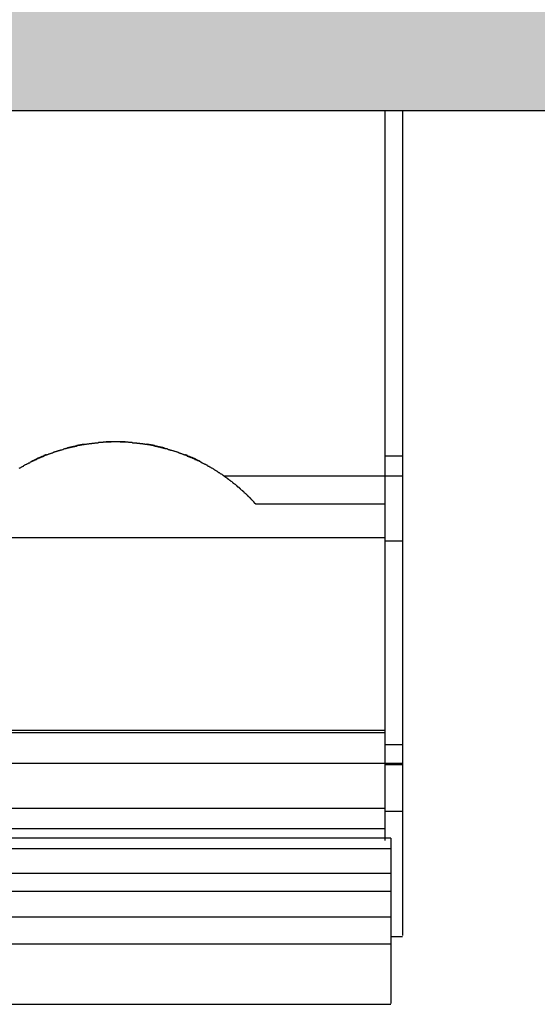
# Model space of a CAD drawing. Extents: x 2 to 87, y -108 to 11.
# Tile 151 of 210: x 15.36 to 15.5, y -20.459 to -20.193. Entities that reach past the tile are written whole.
import ezdxf

# ---------------------------------------------------------------- set-up
doc = ezdxf.new("R2010")
doc.units = 0
doc.header["$MEASUREMENT"] = 0
for name, color, linetype in [('13', 7, 'CONTINUOUS'), ('16', 7, 'CONTINUOUS'), ('18', 7, 'CONTINUOUS')]:
    doc.layers.add(name, color=color, linetype=linetype)

msp = doc.modelspace()

# ---------------------------------------------------------------- linework, layer by layer
at = {"layer": '13', "color": 62, "linetype": 'Continuous'}
msp.add_line((14.8489, -20.2176), (16.7334, -20.2176), dxfattribs=at)
at = {"layer": '16', "color": 62, "linetype": 'Continuous'}
for p, q in [((15.4585, -20.2176), (15.4585, -20.3165)), ((15.4633, -20.2176), (15.4633, -20.2681)), ((15.4633, -20.2681), (15.4633, -20.3108)), ((15.4633, -20.3108), (15.4585, -20.3108)), ((15.4633, -20.3108), (15.4633, -20.316)), ((15.415, -20.3161), (15.4633, -20.3161)), ((15.4585, -20.3165), (15.4585, -20.3237)), ((15.4633, -20.3159), (15.4633, -20.3338)), ((15.4237, -20.3237), (15.4585, -20.3237)), ((15.4585, -20.3237), (15.4585, -20.3329)), ((15.4585, -20.3329), (15.1537, -20.3329)), ((15.4585, -20.3329), (15.4585, -20.3854)), ((15.4633, -20.3338), (15.4585, -20.3338)), ((15.4633, -20.3338), (15.4633, -20.3887)), ((15.4585, -20.3848), (15.1537, -20.3848)), ((15.4585, -20.3855), (15.1537, -20.3855)), ((15.4585, -20.3849), (15.4585, -20.3855)), ((15.4585, -20.3855), (15.4585, -20.4059)), ((15.4633, -20.3887), (15.4585, -20.3887)), ((15.4633, -20.3887), (15.4633, -20.3948)), ((15.4633, -20.3937), (15.1489, -20.3937)), ((15.4585, -20.394), (15.4633, -20.394)), ((15.4633, -20.3939), (15.4633, -20.394)), ((15.4633, -20.394), (15.4633, -20.4067)), ((15.4585, -20.4059), (15.1537, -20.4059)), ((15.4585, -20.4059), (15.4585, -20.4114)), ((15.4633, -20.4067), (15.4585, -20.4067)), ((15.4633, -20.4067), (15.4633, -20.4401)), ((15.4601, -20.4139), (15.1521, -20.4139)), ((15.4585, -20.4114), (15.1537, -20.4114)), ((15.4585, -20.4114), (15.4585, -20.4145)), ((15.4601, -20.4139), (15.4601, -20.4168)), ((15.4601, -20.4168), (15.1521, -20.4168)), ((15.4601, -20.4168), (15.4601, -20.4234)), ((15.4601, -20.4234), (15.1521, -20.4234)), ((15.4601, -20.4234), (15.4601, -20.4283)), ((15.4601, -20.4283), (15.1521, -20.4283)), ((15.4601, -20.4283), (15.4601, -20.4352)), ((15.4601, -20.4352), (15.1521, -20.4352)), ((15.4601, -20.4352), (15.4601, -20.4424)), ((15.4601, -20.4404), (15.4633, -20.4404)), ((15.1521, -20.4424), (15.4601, -20.4424)), ((15.4601, -20.4424), (15.4601, -20.4585)), ((15.1521, -20.4587), (15.4601, -20.4587))]:
    msp.add_line(p, q, dxfattribs=at)
for points in [[(15.3599, -20.3141), (15.36, -20.314), (15.3601, -20.314), (15.3603, -20.3139), (15.3604, -20.3138), (15.3605, -20.3137), (15.3606, -20.3137), (15.3608, -20.3136), (15.3609, -20.3135), (15.361, -20.3135), (15.3611, -20.3134), (15.3613, -20.3133), (15.3614, -20.3132), (15.3615, -20.3132), (15.3616, -20.3131), (15.3618, -20.313), (15.3619, -20.313), (15.362, -20.3129), (15.3622, -20.3128), (15.3623, -20.3128), (15.3624, -20.3127), (15.3625, -20.3126), (15.3627, -20.3126), (15.3628, -20.3125), (15.3629, -20.3124), (15.3631, -20.3124), (15.3632, -20.3123), (15.3633, -20.3122), (15.3635, -20.3122), (15.3636, -20.3121), (15.3637, -20.312), (15.3639, -20.312), (15.364, -20.3119), (15.3641, -20.3118), (15.3643, -20.3118), (15.3644, -20.3117), (15.3645, -20.3117), (15.3647, -20.3116), (15.3648, -20.3115), (15.365, -20.3115), (15.3651, -20.3114), (15.3652, -20.3113), (15.3654, -20.3113), (15.3655, -20.3112), (15.3656, -20.3112), (15.3658, -20.3111), (15.3659, -20.311), (15.3661, -20.311), (15.3662, -20.3109), (15.3663, -20.3109), (15.3665, -20.3108), (15.3666, -20.3107), (15.3668, -20.3107), (15.3669, -20.3106), (15.367, -20.3106), (15.3672, -20.3105), (15.3673, -20.3105), (15.3675, -20.3104), (15.3676, -20.3104), (15.3678, -20.3103), (15.3679, -20.3102), (15.368, -20.3102), (15.3682, -20.3101), (15.3683, -20.3101), (15.3685, -20.31), (15.3686, -20.31), (15.3688, -20.3099), (15.3689, -20.3099), (15.3691, -20.3098), (15.3692, -20.3098), (15.3693, -20.3097), (15.3695, -20.3097), (15.3696, -20.3096), (15.3698, -20.3096), (15.3699, -20.3095), (15.3701, -20.3095), (15.3702, -20.3094), (15.3704, -20.3094), (15.3705, -20.3093), (15.3707, -20.3093), (15.3708, -20.3092), (15.371, -20.3092), (15.3711, -20.3091), (15.3713, -20.3091), (15.3714, -20.3091), (15.3716, -20.309), (15.3717, -20.309), (15.3719, -20.3089), (15.372, -20.3089), (15.3722, -20.3088), (15.3723, -20.3088), (15.3725, -20.3088), (15.3726, -20.3087), (15.3728, -20.3087), (15.3729, -20.3086), (15.3731, -20.3086), (15.3732, -20.3085), (15.3734, -20.3085), (15.3735, -20.3085), (15.3737, -20.3084), (15.3738, -20.3084), (15.374, -20.3084), (15.3741, -20.3083), (15.3743, -20.3083), (15.3744, -20.3082), (15.3746, -20.3082), (15.3748, -20.3082), (15.3749, -20.3081), (15.3751, -20.3081), (15.3752, -20.3081), (15.3754, -20.308), (15.3755, -20.308), (15.3757, -20.308), (15.3758, -20.3079), (15.376, -20.3079), (15.3761, -20.3079), (15.3763, -20.3079), (15.3765, -20.3078), (15.3766, -20.3078), (15.3768, -20.3078), (15.3769, -20.3077), (15.3771, -20.3077), (15.3772, -20.3077), (15.3774, -20.3077), (15.3776, -20.3076), (15.3777, -20.3076), (15.3779, -20.3076), (15.378, -20.3076), (15.3782, -20.3075), (15.3783, -20.3075), (15.3785, -20.3075), (15.3787, -20.3075), (15.3788, -20.3074), (15.379, -20.3074), (15.3791, -20.3074), (15.3793, -20.3074), (15.3795, -20.3074), (15.3796, -20.3073), (15.3798, -20.3073), (15.3799, -20.3073), (15.3801, -20.3073), (15.3802, -20.3073), (15.3804, -20.3072), (15.3806, -20.3072), (15.3807, -20.3072), (15.3809, -20.3072), (15.381, -20.3072), (15.3812, -20.3072), (15.3814, -20.3071), (15.3815, -20.3071), (15.3817, -20.3071), (15.3818, -20.3071), (15.382, -20.3071), (15.3822, -20.3071), (15.3823, -20.3071), (15.3825, -20.3071), (15.3826, -20.307), (15.3828, -20.307), (15.383, -20.307), (15.3831, -20.307), (15.3833, -20.307), (15.3834, -20.307), (15.3836, -20.307), (15.3838, -20.307), (15.3839, -20.307), (15.3841, -20.307), (15.3842, -20.307), (15.3844, -20.307), (15.3846, -20.307), (15.3847, -20.307), (15.3849, -20.3069), (15.3851, -20.3069), (15.3852, -20.3069), (15.3854, -20.3069), (15.3855, -20.3069), (15.3857, -20.3069), (15.3859, -20.3069), (15.386, -20.3069), (15.3862, -20.3069), (15.3863, -20.3069), (15.3865, -20.3069), (15.3867, -20.3069), (15.3868, -20.3069), (15.387, -20.3069), (15.3871, -20.307), (15.3873, -20.307), (15.3875, -20.307), (15.3876, -20.307), (15.3878, -20.307), (15.3879, -20.307), (15.3881, -20.307), (15.3883, -20.307), (15.3884, -20.307), (15.3886, -20.307), (15.3887, -20.307), (15.3889, -20.307), (15.3891, -20.307), (15.3892, -20.307), (15.3894, -20.3071), (15.3895, -20.3071), (15.3897, -20.3071), (15.3899, -20.3071), (15.39, -20.3071), (15.3902, -20.3071), (15.3903, -20.3071), (15.3905, -20.3072), (15.3907, -20.3072), (15.3908, -20.3072), (15.391, -20.3072), (15.3911, -20.3072), (15.3913, -20.3072), (15.3915, -20.3072), (15.3916, -20.3073), (15.3918, -20.3073), (15.3919, -20.3073), (15.3921, -20.3073), (15.3923, -20.3073), (15.3924, -20.3074), (15.3926, -20.3074), (15.3927, -20.3074), (15.3929, -20.3074), (15.3931, -20.3074), (15.3932, -20.3075), (15.3934, -20.3075), (15.3935, -20.3075), (15.3937, -20.3075), (15.3938, -20.3076), (15.394, -20.3076), (15.3942, -20.3076), (15.3943, -20.3076), (15.3945, -20.3077), (15.3946, -20.3077), (15.3948, -20.3077), (15.3949, -20.3077), (15.3951, -20.3078), (15.3953, -20.3078), (15.3954, -20.3078), (15.3956, -20.3079), (15.3957, -20.3079), (15.3959, -20.3079), (15.396, -20.308), (15.3962, -20.308), (15.3963, -20.308), (15.3965, -20.3081), (15.3967, -20.3081), (15.3968, -20.3081), (15.397, -20.3082), (15.3971, -20.3082), (15.3973, -20.3082), (15.3974, -20.3083), (15.3976, -20.3083), (15.3977, -20.3083), (15.3979, -20.3084), (15.398, -20.3084), (15.3982, -20.3084), (15.3983, -20.3085), (15.3985, -20.3085), (15.3986, -20.3086), (15.3988, -20.3086), (15.3989, -20.3086), (15.3991, -20.3087), (15.3992, -20.3087), (15.3994, -20.3088), (15.3995, -20.3088), (15.3997, -20.3088), (15.3998, -20.3089), (15.4, -20.3089), (15.4001, -20.309), (15.4003, -20.309), (15.4004, -20.3091), (15.4006, -20.3091), (15.4007, -20.3092), (15.4009, -20.3092), (15.401, -20.3092), (15.4012, -20.3093), (15.4013, -20.3093), (15.4015, -20.3094), (15.4016, -20.3094), (15.4018, -20.3095), (15.4019, -20.3095), (15.4021, -20.3096), (15.4022, -20.3096), (15.4024, -20.3097), (15.4025, -20.3097), (15.4027, -20.3098), (15.4028, -20.3098), (15.403, -20.3099), (15.4031, -20.3099), (15.4032, -20.31), (15.4034, -20.31), (15.4035, -20.3101), (15.4037, -20.3101), (15.4038, -20.3102), (15.404, -20.3103), (15.4041, -20.3103), (15.4042, -20.3104), (15.4044, -20.3104), (15.4045, -20.3105), (15.4047, -20.3105), (15.4048, -20.3106), (15.405, -20.3106), (15.4051, -20.3107), (15.4052, -20.3108), (15.4054, -20.3108), (15.4055, -20.3109), (15.4057, -20.3109), (15.4058, -20.311), (15.4059, -20.3111), (15.4061, -20.3111), (15.4062, -20.3112), (15.4064, -20.3112), (15.4065, -20.3113), (15.4066, -20.3114), (15.4068, -20.3114), (15.4069, -20.3115), (15.407, -20.3115), (15.4072, -20.3116), (15.4073, -20.3117), (15.4075, -20.3117), (15.4076, -20.3118), (15.4077, -20.3118), (15.4079, -20.3119), (15.408, -20.312), (15.4081, -20.312), (15.4083, -20.3121), (15.4084, -20.3122), (15.4085, -20.3122), (15.4087, -20.3123), (15.4088, -20.3124), (15.4089, -20.3124), (15.409, -20.3125), (15.4092, -20.3126), (15.4093, -20.3126), (15.4094, -20.3127), (15.4096, -20.3128), (15.4097, -20.3128), (15.4098, -20.3129), (15.41, -20.313), (15.4101, -20.313), (15.4102, -20.3131), (15.4103, -20.3132), (15.4105, -20.3132), (15.4106, -20.3133), (15.4107, -20.3134), (15.4108, -20.3135), (15.411, -20.3135), (15.4111, -20.3136), (15.4112, -20.3137), (15.4113, -20.3137), (15.4115, -20.3138), (15.4116, -20.3139), (15.4117, -20.314), (15.4118, -20.314), (15.412, -20.3141), (15.4121, -20.3142), (15.4122, -20.3143), (15.4123, -20.3143), (15.4125, -20.3144), (15.4126, -20.3145), (15.4127, -20.3146), (15.4128, -20.3146), (15.4129, -20.3147), (15.4131, -20.3148), (15.4132, -20.3149), (15.4133, -20.3149), (15.4134, -20.315), (15.4135, -20.3151), (15.4137, -20.3152), (15.4138, -20.3152), (15.4139, -20.3153), (15.414, -20.3154), (15.4141, -20.3155), (15.4143, -20.3156), (15.4144, -20.3156), (15.4145, -20.3157), (15.4146, -20.3158), (15.4147, -20.3159), (15.4148, -20.316), (15.4149, -20.316), (15.4151, -20.3161), (15.4152, -20.3162), (15.4153, -20.3163), (15.4154, -20.3164), (15.4155, -20.3165), (15.4156, -20.3165)], [(15.3774, -20.3076), (15.3774, -20.3077), (15.3774, -20.3077), (15.3774, -20.3077), (15.3773, -20.3077), (15.3773, -20.3077), (15.3773, -20.3077), (15.3773, -20.3077), (15.3772, -20.3077), (15.3772, -20.3077), (15.3772, -20.3077), (15.3772, -20.3077), (15.3771, -20.3077), (15.3771, -20.3077), (15.3771, -20.3077), (15.3771, -20.3077), (15.377, -20.3077), (15.377, -20.3077), (15.377, -20.3077), (15.377, -20.3077), (15.3769, -20.3077), (15.3769, -20.3077), (15.3769, -20.3077), (15.3769, -20.3078), (15.3768, -20.3078), (15.3768, -20.3078), (15.3768, -20.3078), (15.3768, -20.3078), (15.3767, -20.3078), (15.3767, -20.3078), (15.3767, -20.3078), (15.3767, -20.3078), (15.3766, -20.3078), (15.3766, -20.3078), (15.3766, -20.3078), (15.3766, -20.3078), (15.3765, -20.3078), (15.3765, -20.3078), (15.3765, -20.3078), (15.3765, -20.3078), (15.3764, -20.3078), (15.3764, -20.3078), (15.3764, -20.3078), (15.3764, -20.3078), (15.3763, -20.3079), (15.3763, -20.3079), (15.3763, -20.3079), (15.3763, -20.3079), (15.3762, -20.3079), (15.3762, -20.3079), (15.3762, -20.3079), (15.3762, -20.3079), (15.3761, -20.3079), (15.3761, -20.3079), (15.3761, -20.3079), (15.3761, -20.3079), (15.376, -20.3079), (15.376, -20.3079), (15.376, -20.3079), (15.376, -20.3079), (15.3759, -20.3079), (15.3759, -20.3079), (15.3759, -20.3079), (15.3759, -20.3079), (15.3758, -20.308), (15.3758, -20.308), (15.3758, -20.308), (15.3758, -20.308), (15.3757, -20.308), (15.3757, -20.308), (15.3757, -20.308), (15.3757, -20.308), (15.3756, -20.308), (15.3756, -20.308), (15.3756, -20.308), (15.3756, -20.308), (15.3755, -20.308), (15.3755, -20.308), (15.3755, -20.308), (15.3755, -20.308), (15.3754, -20.308), (15.3754, -20.308), (15.3754, -20.308), (15.3754, -20.3081), (15.3753, -20.3081), (15.3753, -20.3081), (15.3753, -20.3081), (15.3753, -20.3081), (15.3752, -20.3081), (15.3752, -20.3081), (15.3752, -20.3081), (15.3752, -20.3081), (15.375, -20.3081), (15.3749, -20.3082), (15.3749, -20.3082), (15.3749, -20.3082), (15.3749, -20.3082), (15.3748, -20.3082), (15.3748, -20.3082), (15.3748, -20.3082), (15.3748, -20.3082), (15.3747, -20.3082), (15.3747, -20.3082), (15.3747, -20.3082), (15.3747, -20.3082), (15.3746, -20.3082), (15.3746, -20.3082), (15.3746, -20.3082), (15.3746, -20.3082), (15.3745, -20.3082), (15.3745, -20.3082), (15.3745, -20.3083), (15.3745, -20.3083), (15.3744, -20.3083), (15.3744, -20.3083), (15.3744, -20.3083), (15.3744, -20.3083), (15.3743, -20.3083), (15.3743, -20.3083), (15.3743, -20.3083), (15.3743, -20.3083), (15.3742, -20.3083), (15.3742, -20.3083), (15.3742, -20.3083), (15.3742, -20.3083), (15.3741, -20.3083), (15.3741, -20.3083), (15.3741, -20.3083), (15.3741, -20.3084), (15.374, -20.3084), (15.374, -20.3084), (15.374, -20.3084), (15.374, -20.3084), (15.3739, -20.3084), (15.3739, -20.3084), (15.3739, -20.3084), (15.3739, -20.3084), (15.3738, -20.3084), (15.3738, -20.3084), (15.3738, -20.3084), (15.3738, -20.3084), (15.3737, -20.3084), (15.3737, -20.3084), (15.3737, -20.3084), (15.3737, -20.3084), (15.3736, -20.3085), (15.3736, -20.3085), (15.3736, -20.3085), (15.3736, -20.3085), (15.3736, -20.3085), (15.3735, -20.3085), (15.3735, -20.3085), (15.3735, -20.3085), (15.3735, -20.3085), (15.3734, -20.3085), (15.3734, -20.3085), (15.3734, -20.3085), (15.3734, -20.3085), (15.3733, -20.3085), (15.3733, -20.3085), (15.3733, -20.3085), (15.3733, -20.3086), (15.3732, -20.3086), (15.3732, -20.3086), (15.3732, -20.3086), (15.3732, -20.3086), (15.3731, -20.3086), (15.3731, -20.3086), (15.3731, -20.3086), (15.3731, -20.3086), (15.373, -20.3086), (15.373, -20.3086), (15.373, -20.3086), (15.373, -20.3086), (15.3729, -20.3086), (15.3729, -20.3086), (15.3729, -20.3086), (15.3729, -20.3087), (15.3729, -20.3087), (15.3728, -20.3087)], [(15.3885, -20.307), (15.3884, -20.307), (15.3884, -20.307), (15.3884, -20.307), (15.3883, -20.307), (15.3883, -20.307), (15.3883, -20.307), (15.3882, -20.307), (15.3882, -20.307), (15.3882, -20.307), (15.3881, -20.307), (15.3881, -20.307), (15.3881, -20.307), (15.388, -20.307), (15.388, -20.307), (15.388, -20.307), (15.3879, -20.307), (15.3879, -20.307), (15.3879, -20.307), (15.3878, -20.307), (15.3878, -20.307), (15.3878, -20.307), (15.3877, -20.307), (15.3877, -20.307), (15.3877, -20.307), (15.3876, -20.307), (15.3876, -20.307), (15.3876, -20.307), (15.3875, -20.307), (15.3875, -20.307), (15.3875, -20.307), (15.3874, -20.307), (15.3874, -20.307), (15.3874, -20.307), (15.3873, -20.307), (15.3873, -20.307), (15.3873, -20.307), (15.3872, -20.307), (15.3872, -20.307), (15.3872, -20.307), (15.3871, -20.307), (15.3871, -20.307), (15.3871, -20.307), (15.387, -20.307), (15.387, -20.307), (15.387, -20.307), (15.3869, -20.307), (15.3869, -20.307), (15.3869, -20.307), (15.3868, -20.307), (15.3868, -20.307), (15.3868, -20.307), (15.3867, -20.307), (15.3867, -20.307), (15.3867, -20.307), (15.3866, -20.307), (15.3866, -20.307), (15.3866, -20.307), (15.3865, -20.307), (15.3865, -20.307), (15.3865, -20.307), (15.3864, -20.307), (15.3864, -20.307), (15.3864, -20.307), (15.3863, -20.307), (15.3863, -20.307), (15.3863, -20.307), (15.3862, -20.307), (15.3862, -20.307), (15.3862, -20.307), (15.3861, -20.307), (15.3861, -20.307), (15.3861, -20.307), (15.386, -20.307), (15.386, -20.307), (15.386, -20.307), (15.3859, -20.307), (15.3859, -20.307), (15.3859, -20.307), (15.3858, -20.307), (15.3858, -20.307), (15.3858, -20.307), (15.3857, -20.307), (15.3857, -20.307), (15.3857, -20.307), (15.3856, -20.307), (15.3856, -20.307), (15.3856, -20.307), (15.3855, -20.307), (15.3855, -20.307), (15.3855, -20.307), (15.3854, -20.307), (15.3854, -20.307), (15.3854, -20.307), (15.3853, -20.307), (15.3853, -20.307), (15.3853, -20.307), (15.3852, -20.307), (15.3851, -20.307), (15.3851, -20.307), (15.3851, -20.307), (15.385, -20.307), (15.385, -20.307), (15.385, -20.307), (15.3849, -20.307), (15.3849, -20.307), (15.3849, -20.307), (15.3848, -20.307), (15.3848, -20.307), (15.3848, -20.307), (15.3847, -20.307), (15.3847, -20.307), (15.3847, -20.307), (15.3846, -20.307), (15.3846, -20.307), (15.3846, -20.307), (15.3845, -20.307), (15.3845, -20.307), (15.3845, -20.307), (15.3844, -20.307), (15.3844, -20.307), (15.3844, -20.307), (15.3843, -20.307), (15.3843, -20.307), (15.3843, -20.307), (15.3842, -20.307), (15.3842, -20.307), (15.3842, -20.307), (15.3841, -20.307), (15.3841, -20.307), (15.3841, -20.307), (15.384, -20.307), (15.384, -20.307), (15.384, -20.307), (15.3839, -20.307), (15.3839, -20.307), (15.3839, -20.307), (15.3838, -20.307), (15.3838, -20.307), (15.3838, -20.307), (15.3837, -20.307), (15.3837, -20.307), (15.3837, -20.307), (15.3836, -20.307), (15.3836, -20.307), (15.3836, -20.307), (15.3835, -20.307), (15.3835, -20.307), (15.3835, -20.307), (15.3834, -20.307), (15.3834, -20.307), (15.3834, -20.307), (15.3833, -20.307)], [(15.3991, -20.3087), (15.399, -20.3087), (15.399, -20.3087), (15.399, -20.3087), (15.399, -20.3087), (15.3989, -20.3086), (15.3989, -20.3086), (15.3989, -20.3086), (15.3989, -20.3086), (15.3988, -20.3086), (15.3988, -20.3086), (15.3988, -20.3086), (15.3988, -20.3086), (15.3987, -20.3086), (15.3987, -20.3086), (15.3987, -20.3086), (15.3987, -20.3086), (15.3986, -20.3086), (15.3986, -20.3086), (15.3986, -20.3086), (15.3986, -20.3086), (15.3986, -20.3085), (15.3985, -20.3085), (15.3985, -20.3085), (15.3985, -20.3085), (15.3985, -20.3085), (15.3984, -20.3085), (15.3984, -20.3085), (15.3984, -20.3085), (15.3984, -20.3085), (15.3983, -20.3085), (15.3983, -20.3085), (15.3983, -20.3085), (15.3983, -20.3085), (15.3982, -20.3085), (15.3982, -20.3085), (15.3982, -20.3085), (15.3982, -20.3084), (15.3981, -20.3084), (15.3981, -20.3084), (15.3981, -20.3084), (15.3981, -20.3084), (15.398, -20.3084), (15.398, -20.3084), (15.398, -20.3084), (15.398, -20.3084), (15.3979, -20.3084), (15.3979, -20.3084), (15.3979, -20.3084), (15.3979, -20.3084), (15.3978, -20.3084), (15.3978, -20.3084), (15.3978, -20.3084), (15.3978, -20.3084), (15.3977, -20.3083), (15.3977, -20.3083), (15.3977, -20.3083), (15.3977, -20.3083), (15.3976, -20.3083), (15.3976, -20.3083), (15.3976, -20.3083), (15.3976, -20.3083), (15.3976, -20.3083), (15.3975, -20.3083), (15.3975, -20.3083), (15.3975, -20.3083), (15.3975, -20.3083), (15.3974, -20.3083), (15.3974, -20.3083), (15.3974, -20.3083), (15.3974, -20.3083), (15.3973, -20.3082), (15.3973, -20.3082), (15.3973, -20.3082), (15.3973, -20.3082), (15.3972, -20.3082), (15.3972, -20.3082), (15.3972, -20.3082), (15.3972, -20.3082), (15.3971, -20.3082), (15.3971, -20.3082), (15.3971, -20.3082), (15.3971, -20.3082), (15.397, -20.3082), (15.397, -20.3082), (15.397, -20.3082), (15.397, -20.3082), (15.3969, -20.3082), (15.3969, -20.3082), (15.3969, -20.3081), (15.3969, -20.3081), (15.3968, -20.3081), (15.3968, -20.3081), (15.3968, -20.3081), (15.3968, -20.3081), (15.3967, -20.3081), (15.3967, -20.3081), (15.3967, -20.3081), (15.3967, -20.3081), (15.3966, -20.3081), (15.3965, -20.3081), (15.3965, -20.3081), (15.3965, -20.3081), (15.3965, -20.3081), (15.3964, -20.308), (15.3964, -20.308), (15.3964, -20.308), (15.3964, -20.308), (15.3963, -20.308), (15.3963, -20.308), (15.3963, -20.308), (15.3963, -20.308), (15.3962, -20.308), (15.3962, -20.308), (15.3962, -20.308), (15.3962, -20.308), (15.3961, -20.308), (15.3961, -20.308), (15.3961, -20.308), (15.3961, -20.308), (15.396, -20.308), (15.396, -20.308), (15.396, -20.308), (15.396, -20.3079), (15.3959, -20.3079), (15.3959, -20.3079), (15.3959, -20.3079), (15.3959, -20.3079), (15.3958, -20.3079), (15.3958, -20.3079), (15.3958, -20.3079), (15.3958, -20.3079), (15.3957, -20.3079), (15.3957, -20.3079), (15.3957, -20.3079), (15.3957, -20.3079), (15.3956, -20.3079), (15.3956, -20.3079), (15.3956, -20.3079), (15.3956, -20.3079), (15.3955, -20.3079), (15.3955, -20.3079), (15.3955, -20.3079), (15.3955, -20.3078), (15.3954, -20.3078), (15.3954, -20.3078), (15.3954, -20.3078), (15.3954, -20.3078), (15.3953, -20.3078), (15.3953, -20.3078), (15.3953, -20.3078), (15.3953, -20.3078), (15.3952, -20.3078), (15.3952, -20.3078), (15.3952, -20.3078), (15.3952, -20.3078), (15.3951, -20.3078), (15.3951, -20.3078), (15.3951, -20.3078), (15.3951, -20.3078), (15.395, -20.3078), (15.395, -20.3078), (15.395, -20.3078), (15.395, -20.3078), (15.3949, -20.3077), (15.3949, -20.3077), (15.3949, -20.3077), (15.3949, -20.3077), (15.3948, -20.3077), (15.3948, -20.3077), (15.3948, -20.3077), (15.3948, -20.3077), (15.3947, -20.3077), (15.3947, -20.3077), (15.3947, -20.3077), (15.3947, -20.3077), (15.3946, -20.3077), (15.3946, -20.3077), (15.3946, -20.3077), (15.3946, -20.3077), (15.3945, -20.3077), (15.3945, -20.3077), (15.3945, -20.3077), (15.3945, -20.3077), (15.3944, -20.3077), (15.3944, -20.3077), (15.3944, -20.3076), (15.3944, -20.3076), (15.3943, -20.3076)], [(15.3722, -20.3088), (15.3723, -20.3088), (15.3723, -20.3088), (15.3723, -20.3088), (15.3723, -20.3088), (15.3724, -20.3088), (15.3724, -20.3088), (15.3724, -20.3088), (15.3724, -20.3088), (15.3724, -20.3088), (15.3725, -20.3087), (15.3725, -20.3087), (15.3725, -20.3087), (15.3725, -20.3087), (15.3726, -20.3087), (15.3726, -20.3087), (15.3726, -20.3087), (15.3726, -20.3087), (15.3727, -20.3087), (15.3727, -20.3087), (15.3727, -20.3087), (15.3727, -20.3087), (15.3728, -20.3087), (15.3728, -20.3087), (15.3728, -20.3087), (15.3728, -20.3086), (15.3729, -20.3086), (15.3729, -20.3086), (15.3729, -20.3086), (15.3729, -20.3086), (15.3729, -20.3086), (15.373, -20.3086), (15.373, -20.3086), (15.373, -20.3086), (15.373, -20.3086), (15.3731, -20.3086), (15.3731, -20.3086), (15.3731, -20.3086), (15.3731, -20.3086), (15.3732, -20.3086), (15.3732, -20.3086), (15.3732, -20.3085), (15.3732, -20.3085), (15.3733, -20.3085), (15.3733, -20.3085), (15.3733, -20.3085), (15.3733, -20.3085), (15.3734, -20.3085), (15.3734, -20.3085), (15.3734, -20.3085), (15.3734, -20.3085), (15.3735, -20.3085), (15.3735, -20.3085), (15.3735, -20.3085), (15.3735, -20.3085), (15.3736, -20.3085), (15.3736, -20.3085), (15.3736, -20.3084), (15.3736, -20.3084), (15.3736, -20.3084), (15.3737, -20.3084), (15.3737, -20.3084), (15.3737, -20.3084), (15.3737, -20.3084), (15.3738, -20.3084), (15.3738, -20.3084), (15.3738, -20.3084), (15.3738, -20.3084), (15.3739, -20.3084), (15.3739, -20.3084), (15.3739, -20.3084), (15.3739, -20.3084), (15.374, -20.3084), (15.374, -20.3084), (15.374, -20.3083), (15.374, -20.3083), (15.3741, -20.3083), (15.3741, -20.3083), (15.3741, -20.3083), (15.3741, -20.3083), (15.3742, -20.3083), (15.3742, -20.3083), (15.3742, -20.3083), (15.3742, -20.3083), (15.3743, -20.3083), (15.3743, -20.3083), (15.3743, -20.3083), (15.3743, -20.3083), (15.3744, -20.3083), (15.3744, -20.3083), (15.3744, -20.3083), (15.3744, -20.3083), (15.3744, -20.3082), (15.3745, -20.3082), (15.3745, -20.3082), (15.3745, -20.3082), (15.3745, -20.3082), (15.3746, -20.3082), (15.3747, -20.3082), (15.3747, -20.3082), (15.3747, -20.3082), (15.3747, -20.3082), (15.3748, -20.3082), (15.3748, -20.3082), (15.3748, -20.3082), (15.3748, -20.3082), (15.3749, -20.3082), (15.3749, -20.3081), (15.3749, -20.3081), (15.3749, -20.3081), (15.375, -20.3081), (15.375, -20.3081), (15.375, -20.3081), (15.375, -20.3081), (15.3751, -20.3081), (15.3751, -20.3081), (15.3751, -20.3081), (15.3751, -20.3081), (15.3752, -20.3081), (15.3752, -20.3081), (15.3752, -20.3081), (15.3752, -20.3081), (15.3753, -20.3081)], [(15.3965, -20.3081), (15.3966, -20.3081), (15.3966, -20.3081), (15.3966, -20.3081), (15.3966, -20.3081), (15.3967, -20.3081), (15.3967, -20.3081), (15.3967, -20.3081), (15.3967, -20.3081), (15.3968, -20.3081), (15.3968, -20.3081), (15.3968, -20.3081), (15.3968, -20.3081), (15.3969, -20.3081), (15.3969, -20.3081), (15.3969, -20.3081), (15.3969, -20.3081), (15.397, -20.3082), (15.397, -20.3082), (15.397, -20.3082), (15.397, -20.3082), (15.3971, -20.3082), (15.3971, -20.3082), (15.3971, -20.3082), (15.3971, -20.3082), (15.3972, -20.3082), (15.3972, -20.3082), (15.3972, -20.3082), (15.3972, -20.3082), (15.3973, -20.3082), (15.3973, -20.3082), (15.3973, -20.3082), (15.3973, -20.3082), (15.3974, -20.3082), (15.3974, -20.3083), (15.3974, -20.3083), (15.3974, -20.3083), (15.3975, -20.3083), (15.3975, -20.3083), (15.3975, -20.3083), (15.3975, -20.3083), (15.3976, -20.3083), (15.3976, -20.3083), (15.3976, -20.3083), (15.3976, -20.3083), (15.3977, -20.3083), (15.3977, -20.3083), (15.3977, -20.3083), (15.3977, -20.3083), (15.3978, -20.3083), (15.3978, -20.3084), (15.3978, -20.3084), (15.3978, -20.3084), (15.3979, -20.3084), (15.3979, -20.3084), (15.3979, -20.3084), (15.3979, -20.3084), (15.398, -20.3084), (15.398, -20.3084), (15.398, -20.3084), (15.398, -20.3084), (15.398, -20.3084), (15.3981, -20.3084), (15.3981, -20.3084), (15.3981, -20.3084), (15.3981, -20.3085), (15.3982, -20.3085), (15.3982, -20.3085), (15.3982, -20.3085), (15.3982, -20.3085), (15.3983, -20.3085), (15.3983, -20.3085), (15.3983, -20.3085), (15.3983, -20.3085), (15.3984, -20.3085), (15.3984, -20.3085), (15.3984, -20.3085), (15.3984, -20.3085), (15.3985, -20.3085), (15.3985, -20.3086), (15.3985, -20.3086), (15.3985, -20.3086), (15.3986, -20.3086), (15.3986, -20.3086), (15.3986, -20.3086), (15.3986, -20.3086), (15.3987, -20.3086), (15.3987, -20.3086), (15.3987, -20.3086), (15.3987, -20.3086), (15.3987, -20.3086), (15.3988, -20.3086), (15.3988, -20.3086), (15.3988, -20.3087), (15.3988, -20.3087), (15.399, -20.3087), (15.3991, -20.3087), (15.3991, -20.3087), (15.3991, -20.3087), (15.3991, -20.3087), (15.3992, -20.3088), (15.3992, -20.3088), (15.3992, -20.3088), (15.3992, -20.3088), (15.3993, -20.3088), (15.3993, -20.3088), (15.3993, -20.3088), (15.3993, -20.3088), (15.3993, -20.3088), (15.3994, -20.3088), (15.3994, -20.3088), (15.3994, -20.3088), (15.3994, -20.3088), (15.3995, -20.3089)], [(15.3672, -20.3105), (15.3671, -20.3105), (15.3671, -20.3105), (15.3671, -20.3105), (15.3671, -20.3105), (15.367, -20.3105), (15.367, -20.3106), (15.367, -20.3106), (15.3669, -20.3106), (15.3669, -20.3106), (15.3669, -20.3106), (15.3669, -20.3106), (15.3668, -20.3106), (15.3668, -20.3106), (15.3668, -20.3106), (15.3668, -20.3107), (15.3667, -20.3107), (15.3667, -20.3107), (15.3667, -20.3107), (15.3667, -20.3107), (15.3666, -20.3107), (15.3666, -20.3107), (15.3666, -20.3107), (15.3666, -20.3107), (15.3665, -20.3107), (15.3665, -20.3108), (15.3665, -20.3108), (15.3665, -20.3108), (15.3664, -20.3108), (15.3664, -20.3108), (15.3664, -20.3108), (15.3664, -20.3108), (15.3663, -20.3108), (15.3663, -20.3108), (15.3663, -20.3109), (15.3662, -20.3109), (15.3662, -20.3109), (15.3662, -20.3109), (15.3662, -20.3109), (15.3661, -20.3109), (15.3661, -20.3109), (15.3661, -20.3109), (15.3661, -20.3109), (15.366, -20.3109), (15.366, -20.311), (15.366, -20.311), (15.366, -20.311), (15.3659, -20.311), (15.3659, -20.311), (15.3659, -20.311), (15.3659, -20.311), (15.3658, -20.311), (15.3658, -20.311), (15.3658, -20.3111), (15.3658, -20.3111), (15.3657, -20.3111), (15.3657, -20.3111), (15.3657, -20.3111), (15.3657, -20.3111), (15.3656, -20.3111), (15.3656, -20.3111), (15.3656, -20.3111), (15.3656, -20.3112), (15.3655, -20.3112), (15.3655, -20.3112), (15.3655, -20.3112), (15.3655, -20.3112), (15.3654, -20.3112), (15.3654, -20.3112), (15.3654, -20.3112), (15.3654, -20.3112), (15.3653, -20.3113), (15.3653, -20.3113), (15.3653, -20.3113), (15.3653, -20.3113), (15.3652, -20.3113), (15.3652, -20.3113), (15.3652, -20.3113), (15.3652, -20.3113), (15.3651, -20.3114), (15.3651, -20.3114), (15.3651, -20.3114), (15.3651, -20.3114), (15.365, -20.3114), (15.365, -20.3114), (15.365, -20.3114), (15.365, -20.3114), (15.3649, -20.3114), (15.3649, -20.3115), (15.3649, -20.3115), (15.3649, -20.3115), (15.3648, -20.3115), (15.3648, -20.3115), (15.3648, -20.3115), (15.3648, -20.3115), (15.3647, -20.3115), (15.3646, -20.3116), (15.3645, -20.3116), (15.3645, -20.3117), (15.3645, -20.3117), (15.3645, -20.3117), (15.3644, -20.3117), (15.3644, -20.3117), (15.3644, -20.3117), (15.3644, -20.3117), (15.3643, -20.3117), (15.3643, -20.3117), (15.3643, -20.3118), (15.3643, -20.3118), (15.3642, -20.3118), (15.3642, -20.3118), (15.3642, -20.3118), (15.3642, -20.3118), (15.3641, -20.3118), (15.3641, -20.3118), (15.3641, -20.3119), (15.3641, -20.3119), (15.364, -20.3119), (15.364, -20.3119), (15.364, -20.3119), (15.364, -20.3119), (15.3639, -20.3119), (15.3639, -20.3119), (15.3639, -20.312), (15.3639, -20.312), (15.3638, -20.312), (15.3638, -20.312), (15.3638, -20.312), (15.3638, -20.312), (15.3637, -20.312), (15.3637, -20.312), (15.3637, -20.3121), (15.3637, -20.3121), (15.3636, -20.3121), (15.3636, -20.3121), (15.3636, -20.3121), (15.3636, -20.3121), (15.3635, -20.3121), (15.3635, -20.3121), (15.3635, -20.3122), (15.3635, -20.3122), (15.3634, -20.3122), (15.3634, -20.3122), (15.3634, -20.3122), (15.3634, -20.3122), (15.3633, -20.3122), (15.3633, -20.3122), (15.3633, -20.3123), (15.3633, -20.3123), (15.3632, -20.3123)], [(15.4087, -20.3123), (15.4086, -20.3123), (15.4086, -20.3123), (15.4086, -20.3122), (15.4086, -20.3122), (15.4085, -20.3122), (15.4085, -20.3122), (15.4085, -20.3122), (15.4085, -20.3122), (15.4084, -20.3122), (15.4084, -20.3122), (15.4084, -20.3121), (15.4084, -20.3121), (15.4083, -20.3121), (15.4083, -20.3121), (15.4083, -20.3121), (15.4083, -20.3121), (15.4082, -20.3121), (15.4082, -20.3121), (15.4082, -20.312), (15.4082, -20.312), (15.4081, -20.312), (15.4081, -20.312), (15.4081, -20.312), (15.4081, -20.312), (15.408, -20.312), (15.408, -20.312), (15.408, -20.3119), (15.408, -20.3119), (15.4079, -20.3119), (15.4079, -20.3119), (15.4079, -20.3119), (15.4079, -20.3119), (15.4078, -20.3119), (15.4078, -20.3119), (15.4078, -20.3118), (15.4078, -20.3118), (15.4077, -20.3118), (15.4077, -20.3118), (15.4077, -20.3118), (15.4077, -20.3118), (15.4076, -20.3118), (15.4076, -20.3118), (15.4076, -20.3117), (15.4076, -20.3117), (15.4075, -20.3117), (15.4075, -20.3117), (15.4075, -20.3117), (15.4075, -20.3117), (15.4074, -20.3117), (15.4074, -20.3117), (15.4074, -20.3117), (15.4074, -20.3116), (15.4073, -20.3116), (15.4073, -20.3116), (15.4073, -20.3116), (15.4073, -20.3116), (15.4072, -20.3116), (15.4072, -20.3116), (15.4072, -20.3116), (15.4072, -20.3115), (15.4071, -20.3115), (15.4071, -20.3115), (15.4071, -20.3115), (15.4071, -20.3115), (15.407, -20.3115), (15.407, -20.3115), (15.407, -20.3115), (15.407, -20.3115), (15.4069, -20.3114), (15.4069, -20.3114), (15.4069, -20.3114), (15.4069, -20.3114), (15.4068, -20.3114), (15.4068, -20.3114), (15.4068, -20.3114), (15.4068, -20.3114), (15.4067, -20.3114), (15.4067, -20.3113), (15.4067, -20.3113), (15.4067, -20.3113), (15.4066, -20.3113), (15.4066, -20.3113), (15.4066, -20.3113), (15.4065, -20.3113), (15.4065, -20.3113), (15.4065, -20.3113), (15.4065, -20.3112), (15.4064, -20.3112), (15.4064, -20.3112), (15.4064, -20.3112), (15.4064, -20.3112), (15.4062, -20.3111), (15.4061, -20.3111), (15.4061, -20.3111), (15.4061, -20.3111), (15.4061, -20.3111), (15.406, -20.3111), (15.406, -20.311), (15.406, -20.311), (15.406, -20.311), (15.4059, -20.311), (15.4059, -20.311), (15.4059, -20.311), (15.4059, -20.311), (15.4058, -20.311), (15.4058, -20.311), (15.4058, -20.3109), (15.4058, -20.3109), (15.4057, -20.3109), (15.4057, -20.3109), (15.4057, -20.3109), (15.4057, -20.3109), (15.4056, -20.3109), (15.4056, -20.3109), (15.4056, -20.3109), (15.4055, -20.3108), (15.4055, -20.3108), (15.4055, -20.3108), (15.4055, -20.3108), (15.4054, -20.3108), (15.4054, -20.3108), (15.4054, -20.3108), (15.4054, -20.3108), (15.4053, -20.3108), (15.4053, -20.3107), (15.4053, -20.3107), (15.4053, -20.3107), (15.4052, -20.3107), (15.4052, -20.3107), (15.4052, -20.3107), (15.4052, -20.3107), (15.4051, -20.3107), (15.4051, -20.3107), (15.4051, -20.3107), (15.4051, -20.3106), (15.405, -20.3106), (15.405, -20.3106), (15.405, -20.3106), (15.405, -20.3106), (15.4049, -20.3106), (15.4049, -20.3106), (15.4049, -20.3106), (15.4048, -20.3106), (15.4048, -20.3106), (15.4048, -20.3105), (15.4048, -20.3105), (15.4047, -20.3105)], [(15.4156, -20.3165), (15.4157, -20.3166), (15.4158, -20.3166), (15.4158, -20.3167), (15.4159, -20.3167), (15.416, -20.3168), (15.416, -20.3168), (15.4161, -20.3169), (15.4162, -20.3169), (15.4162, -20.317), (15.4163, -20.317), (15.4164, -20.3171), (15.4164, -20.3171), (15.4165, -20.3172), (15.4166, -20.3172), (15.4166, -20.3173), (15.4167, -20.3173), (15.4168, -20.3174), (15.4168, -20.3174), (15.4169, -20.3175), (15.417, -20.3175), (15.417, -20.3176), (15.4171, -20.3176), (15.4172, -20.3177), (15.4172, -20.3177), (15.4173, -20.3178), (15.4173, -20.3178), (15.4174, -20.3179), (15.4175, -20.3179), (15.4175, -20.318), (15.4176, -20.318), (15.4176, -20.3181), (15.4177, -20.3181), (15.4178, -20.3182), (15.4178, -20.3182), (15.4179, -20.3182), (15.4179, -20.3183), (15.418, -20.3183), (15.4181, -20.3184), (15.4181, -20.3184), (15.4182, -20.3185), (15.4182, -20.3185), (15.4183, -20.3186), (15.4183, -20.3186), (15.4184, -20.3187), (15.4185, -20.3187), (15.4185, -20.3188), (15.4186, -20.3188), (15.4186, -20.3189), (15.4187, -20.3189), (15.4187, -20.319), (15.4188, -20.319), (15.4188, -20.3191), (15.4189, -20.3191), (15.419, -20.3191), (15.419, -20.3192), (15.4191, -20.3192), (15.4191, -20.3193), (15.4192, -20.3193), (15.4192, -20.3194), (15.4193, -20.3194), (15.4193, -20.3195), (15.4194, -20.3195), (15.4194, -20.3196), (15.4195, -20.3196), (15.4195, -20.3196), (15.4196, -20.3197), (15.4196, -20.3197), (15.4197, -20.3198), (15.4197, -20.3198), (15.4198, -20.3199), (15.4198, -20.3199), (15.4199, -20.32), (15.4199, -20.32), (15.42, -20.32), (15.42, -20.3201), (15.4201, -20.3201), (15.4201, -20.3202), (15.4202, -20.3202), (15.4202, -20.3203), (15.4203, -20.3203), (15.4203, -20.3203), (15.4204, -20.3204), (15.4204, -20.3204), (15.4204, -20.3205), (15.4205, -20.3205), (15.4205, -20.3206), (15.4206, -20.3206), (15.4206, -20.3206), (15.4207, -20.3207), (15.4207, -20.3207), (15.4208, -20.3208), (15.4208, -20.3208), (15.4208, -20.3208), (15.4209, -20.3209), (15.4209, -20.3209), (15.421, -20.321), (15.421, -20.321), (15.4211, -20.321), (15.4211, -20.3211), (15.4212, -20.3212), (15.4212, -20.3212), (15.4213, -20.3212), (15.4213, -20.3213), (15.4213, -20.3213), (15.4214, -20.3214), (15.4214, -20.3214), (15.4215, -20.3214), (15.4215, -20.3215), (15.4215, -20.3215), (15.4216, -20.3215), (15.4216, -20.3216), (15.4216, -20.3216), (15.4217, -20.3217), (15.4217, -20.3217), (15.4217, -20.3217), (15.4218, -20.3218), (15.4218, -20.3218), (15.4219, -20.3218), (15.4219, -20.3219), (15.4219, -20.3219), (15.422, -20.3219), (15.422, -20.322), (15.422, -20.322), (15.4221, -20.322), (15.4221, -20.3221), (15.4221, -20.3221), (15.4222, -20.3221), (15.4222, -20.3222), (15.4222, -20.3222), (15.4222, -20.3222), (15.4223, -20.3223), (15.4223, -20.3223), (15.4223, -20.3223), (15.4224, -20.3223), (15.4224, -20.3224), (15.4224, -20.3224), (15.4225, -20.3224), (15.4225, -20.3225), (15.4225, -20.3225), (15.4225, -20.3225), (15.4226, -20.3226), (15.4226, -20.3226), (15.4226, -20.3226), (15.4226, -20.3226), (15.4227, -20.3227), (15.4227, -20.3227), (15.4227, -20.3227), (15.4227, -20.3227), (15.4228, -20.3228), (15.4228, -20.3228), (15.4228, -20.3228), (15.4228, -20.3228), (15.4229, -20.3229), (15.4229, -20.3229), (15.4229, -20.3229), (15.4229, -20.3229), (15.423, -20.323), (15.423, -20.323), (15.423, -20.323), (15.423, -20.323), (15.423, -20.3231), (15.4231, -20.3231), (15.4231, -20.3231), (15.4231, -20.3231), (15.4231, -20.3231), (15.4231, -20.3232), (15.4232, -20.3232), (15.4232, -20.3232), (15.4232, -20.3232), (15.4232, -20.3232), (15.4232, -20.3233), (15.4232, -20.3233), (15.4233, -20.3233), (15.4233, -20.3233), (15.4233, -20.3233), (15.4233, -20.3234), (15.4233, -20.3234), (15.4233, -20.3234), (15.4234, -20.3234), (15.4234, -20.3234), (15.4234, -20.3234), (15.4234, -20.3234), (15.4234, -20.3235), (15.4234, -20.3235), (15.4234, -20.3235), (15.4235, -20.3235), (15.4235, -20.3235), (15.4235, -20.3235), (15.4235, -20.3235), (15.4235, -20.3236), (15.4235, -20.3236), (15.4235, -20.3236), (15.4235, -20.3236), (15.4235, -20.3236), (15.4235, -20.3236), (15.4236, -20.3236), (15.4236, -20.3237), (15.4236, -20.3237), (15.4236, -20.3237), (15.4236, -20.3237), (15.4236, -20.3237), (15.4236, -20.3237), (15.4236, -20.3237), (15.4236, -20.3237), (15.4236, -20.3237), (15.4236, -20.3237), (15.4236, -20.3237), (15.4237, -20.3237)]]:
    msp.add_lwpolyline(points, dxfattribs=at)
at = {"layer": '18', "color": 62, "linetype": 'Continuous'}
msp.add_line((14.7289, -20.2176), (16.7334, -20.2176), dxfattribs=at)
for points in [[(14.7289, -20.0976), (14.7289, -20.2176), (22.9489, -20.2176)], [(14.7289, -20.0976), (22.9489, -20.0976), (22.9489, -20.2176)], [(14.7289, -20.2176), (14.7289, -20.2176), (16.7334, -20.2176)]]:
    msp.add_solid(points, dxfattribs=at)

doc.saveas('drawing.dxf')
